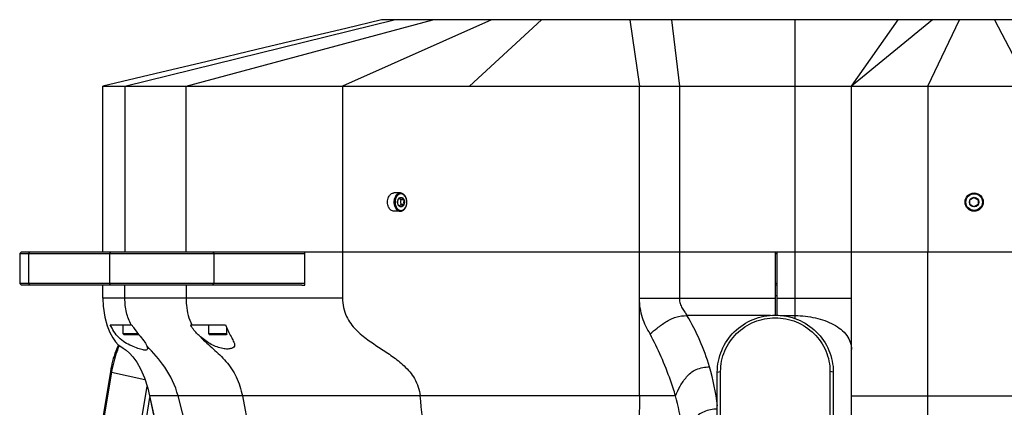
# Model space of a CAD drawing. Header units: millimetres. Extents: x 0 to 2550, y 0 to 1188.
# Tile 58 of 218: x 88 to 148, y 354 to 377. Entities that reach past the tile are written whole.
import ezdxf

# ---------------------------------------------------------------- set-up
doc = ezdxf.new("R2010")
doc.units = ezdxf.units.MM
doc.header["$LTSCALE"] = 46.255
for name, color, linetype in [('A1000901_SA_STATOR_S_ABL478', 7, 'CONTINUOUS'), ('A2100101#AF1_ABL476', 7, 'CONTINUOUS'), ('A2150101#AF4_ABL477', 7, 'CONTINUOUS'), ('A2200203_ABL345', 7, 'CONTINUOUS'), ('A2200203_ABL381', 7, 'CONTINUOUS'), ('M1000901_HOLDER_S_PBL479', 7, 'CONTINUOUS'), ('M2000103_PBL338', 7, 'CONTINUOUS'), ('M2000801_PBL339', 7, 'CONTINUOUS'), ('M2000901_PBL371', 7, 'CONTINUOUS'), ('M2000901_PBL385', 7, 'CONTINUOUS'), ('M2001001_PBL450', 7, 'CONTINUOUS'), ('M2200104_PBL401', 7, 'CONTINUOUS'), ('M2200202_PBL346', 7, 'CONTINUOUS'), ('M2200202_PBL382', 7, 'CONTINUOUS'), ('P9140503_BOLT_PBL347', 7, 'CONTINUOUS'), ('P9140503_BOLT_PBL355', 7, 'CONTINUOUS'), ('P9140503_BOLT_PBL372', 7, 'CONTINUOUS'), ('P9140503_BOLT_PBL480', 7, 'CONTINUOUS'), ('왼쪽_14_VBL337', 7, 'CONTINUOUS')]:
    doc.layers.add(name, color=color, linetype=linetype)

# ---------------------------------------------------------------- blocks, each defined once
blk = doc.blocks.new('M2000103_PBL338', base_point=(137.99, 362.139))
at = {"layer": 'M2000103_PBL338', "color": 7}
for p, q in [((88.304, 363.139), (88.204, 363.039)), ((88.304, 363.139), (105.411, 363.139)), ((88.204, 363.039), (88.204, 361.239)), ((88.204, 363.039), (105.411, 363.039)), ((133.801, 363.039), (133.901, 363.039)), ((88.304, 361.139), (88.204, 361.239)), ((105.411, 361.239), (88.204, 361.239)), ((105.225, 361.139), (88.304, 361.139)), ((133.901, 361.239), (133.801, 361.239)), ((133.901, 361.139), (133.801, 361.139))]:
    blk.add_line(p, q, dxfattribs=at)
at = {"layer": 'M2000103_PBL338', "color": 2}
for p, q in [((88.826, 363.139), (88.74, 363.039)), ((93.71, 363.139), (93.624, 363.039)), ((99.845, 363.139), (99.916, 363.039)), ((88.74, 363.039), (88.74, 361.239)), ((93.624, 363.039), (93.624, 361.239)), ((99.916, 363.039), (99.916, 361.239)), ((88.826, 361.139), (88.74, 361.239)), ((93.71, 361.139), (93.624, 361.239)), ((99.845, 361.139), (99.916, 361.239))]:
    blk.add_line(p, q, dxfattribs=at)
blk = doc.blocks.new('M2000801_PBL339', base_point=(136.298, 370.139))
at = {"layer": 'M2000801_PBL339', "color": 2}
for p, q in [((94.554, 373.139), (110.805, 377.139)), ((98.246, 373.139), (113.136, 377.139)), ((116.666, 377.139), (107.685, 373.139)), ((115.353, 373.139), (119.689, 377.139)), ((125.017, 377.139), (125.607, 373.139)), ((127.533, 377.139), (128.011, 373.139)), ((135.001, 363.139), (135.001, 377.139)), ((143.283, 377.139), (138.401, 373.139)), ((138.401, 373.139), (141.207, 377.139)), ((143.001, 373.139), (144.918, 377.139)), ((147.032, 377.139), (149.108, 373.139)), ((94.554, 373.139), (94.554, 363.139)), ((98.246, 363.139), (98.246, 373.139)), ((107.685, 373.139), (107.685, 363.139)), ((125.607, 363.139), (125.607, 373.139)), ((143.001, 373.139), (143.001, 363.139))]:
    blk.add_line(p, q, dxfattribs=at)
at = {"layer": 'M2000801_PBL339', "color": 7}
for p, q in [((153.995, 377.139), (110.032, 377.139)), ((93.214, 363.139), (93.214, 373.139)), ((93.214, 373.139), (178.577, 373.139)), ((128.011, 373.139), (128.011, 363.139)), ((138.401, 363.139), (138.401, 373.139)), ((105.411, 363.139), (169.645, 363.139))]:
    blk.add_line(p, q, dxfattribs=at)
blk.add_lwpolyline([(110.032, 377.139), (107.877, 376.615), (105.301, 375.999), (102.505, 375.335), (99.516, 374.627), (96.363, 373.882), (93.214, 373.139)], dxfattribs=at)
blk = doc.blocks.new('M2200202_PBL346', base_point=(95.183, 353.029))
at = {"layer": 'M2200202_PBL346', "color": 7}
for p, q in [((93.675, 355.92), (93.239, 353.268)), ((93.746, 355.883), (93.309, 353.23)), ((95.521, 352.745), (95.897, 355.026)), ((95.791, 352.708), (96.062, 354.35)), ((94.619, 351.282), (94.306, 351.35)), ((94.498, 351.087), (94.636, 351.169)), ((94.498, 351.087), (94.398, 351.109)), ((94.498, 351.087), (94.47, 350.916)), ((94.768, 351.049), (94.663, 350.407)), ((94.514, 349.501), (94.379, 348.68)), ((94.108, 348.717), (93.517, 348.847)), ((94.19, 349.213), (94.108, 348.717)), ((94.176, 348.521), (93.303, 348.712)), ((94.227, 348.6), (94.108, 348.717)), ((94.176, 348.521), (94.227, 348.6)), ((94.176, 348.521), (97.443, 348.521)), ((94.379, 348.68), (94.227, 348.6)), ((94.379, 348.68), (97.402, 348.68))]:
    blk.add_line(p, q, dxfattribs=at)
at = {"layer": 'M2200202_PBL346', "color": 2}
for p, q in [((93.746, 355.883), (93.675, 355.92)), ((93.746, 355.883), (95.765, 355.44)), ((93.309, 353.23), (93.239, 353.268)), ((93.309, 353.23), (95.521, 352.745)), ((95.521, 352.745), (95.791, 352.708))]:
    blk.add_line(p, q, dxfattribs=at)
at = {"layer": 'M2200202_PBL346', "color": 7}
for centre, radius, start, end in [((97.335, 351.639), 2.739, 187.48859, 189.8722), ((98.806, 355.652), 6.123, 227.07078, 228.74332)]:
    blk.add_arc(centre, radius, start, end, dxfattribs=at)
for points, knots in [([(94.161, 357.537), (94.104, 357.412), (93.889, 356.891), (93.745, 356.341), (93.675, 355.92)], [0, 0, 0, 0, 0.242966, 1, 1, 1, 1]), ([(94.215, 357.494), (94.16, 357.369), (93.955, 356.848), (93.814, 356.301), (93.746, 355.883)], [0, 0, 0, 0, 0.244095, 1, 1, 1, 1]), ([(93.239, 353.268), (93.225, 353.182), (93.157, 352.849), (93.041, 352.525), (92.923, 352.301)], [0, 0, 0, 0, 0.256961, 1, 1, 1, 1]), ([(93.309, 353.23), (93.295, 353.146), (93.228, 352.823), (93.109, 352.509), (92.986, 352.298)], [0, 0, 0, 0, 0.259249, 1, 1, 1, 1]), ([(94.619, 351.282), (94.724, 351.305), (94.945, 351.446), (95.199, 351.781), (95.405, 352.228), (95.492, 352.567), (95.521, 352.745)], [0, 0, 0, 0, 0.181422, 0.417347, 0.698315, 1, 1, 1, 1]), ([(94.768, 351.049), (94.888, 351.076), (95.139, 351.235), (95.426, 351.615), (95.66, 352.122), (95.758, 352.506), (95.791, 352.708)], [0, 0, 0, 0, 0.181422, 0.417347, 0.698316, 1, 1, 1, 1])]:
    blk.add_open_spline(points, degree=3, knots=knots, dxfattribs=at)
blk = doc.blocks.new('A2200203_ABL345', base_point=(95.183, 353.029))
at = {"layer": 'M2200202_PBL346'}
blk.add_blockref('M2200202_PBL346', (95.183, 353.029), dxfattribs=at)
blk = doc.blocks.new('P9140503_BOLT_PBL347', base_point=(100.159, 358.439))
at = {"layer": 'P9140503_BOLT_PBL347', "color": 7}
for p, q in [((99.609, 358.189), (99.609, 358.739)), ((100.709, 358.189), (100.709, 358.549)), ((99.609, 358.189), (99.659, 358.139)), ((100.709, 358.189), (99.609, 358.189)), ((100.659, 358.139), (99.659, 358.139)), ((100.709, 358.189), (100.659, 358.139))]:
    blk.add_line(p, q, dxfattribs=at)
blk = doc.blocks.new('P9140503_BOLT_PBL355', base_point=(145.801, 366.139))
at = {"layer": 'P9140503_BOLT_PBL355', "color": 7}
for p, q in [((145.551, 366.283), (145.801, 366.427)), ((145.551, 365.994), (145.551, 366.283)), ((145.801, 366.427), (146.051, 366.283)), ((146.051, 366.283), (146.051, 365.994)), ((145.801, 365.85), (145.551, 365.994)), ((146.051, 365.994), (145.801, 365.85))]:
    blk.add_line(p, q, dxfattribs=at)
for radius in [0.55, 0.5, 0.289]:
    blk.add_circle((145.801, 366.139), radius, dxfattribs=at)
blk = doc.blocks.new('M2000901_PBL371', base_point=(113.508, 351.339))
at = {"layer": 'M2000901_PBL371', "color": 7}
for p, q in [((105.411, 361.139), (105.411, 363.139)), ((105.411, 363.139), (133.801, 363.139)), ((133.801, 363.139), (133.801, 359.321)), ((93.214, 360.339), (93.214, 361.139)), ((105.225, 361.139), (105.411, 361.139)), ((93.673, 358.739), (94.972, 358.739)), ((98.515, 358.739), (100.627, 358.739)), ((95.878, 357.47), (95.911, 357.331)), ((128.561, 351.749), (128.576, 351.775)), ((122.134, 339.539), (104.465, 339.539))]:
    blk.add_line(p, q, dxfattribs=at)
at = {"layer": 'M2000901_PBL371', "color": 2}
for p, q in [((107.685, 363.139), (107.685, 360.339)), ((125.607, 354.452), (125.607, 363.139)), ((128.011, 363.139), (128.011, 360.325)), ((94.554, 360.339), (94.554, 361.139)), ((98.246, 361.139), (98.246, 360.339)), ((107.685, 360.339), (93.214, 360.339)), ((133.801, 360.325), (125.607, 360.325)), ((133.515, 359.297), (128.472, 359.297)), ((127.782, 354.452), (96.039, 354.452)), ((100.447, 344.011), (97.759, 354.452)), ((101.644, 354.452), (103.678, 344.011)), ((98.663, 344.01), (98.666, 344.011)), ((98.666, 344.011), (103.678, 344.011)), ((112.787, 344.011), (122.133, 344.011)), ((124.039, 344.011), (127.619, 344.011))]:
    blk.add_line(p, q, dxfattribs=at)
at = {"layer": 'M2000901_PBL371', "color": 7}
for points in [[(93.214, 360.339), (93.234, 359.87), (93.332, 359.206), (93.476, 358.679), (93.643, 358.269), (93.816, 357.955), (93.989, 357.717), (94.155, 357.541), (94.302, 357.422), (94.444, 357.331), (94.627, 357.209), (94.828, 357.032), (95.04, 356.799), (95.264, 356.49), (95.495, 356.086), (95.73, 355.552), (95.929, 354.924), (96.039, 354.452)], [(96.039, 354.452), (96.761, 351.209), (97.702, 347.499), (98.663, 344.01)], [(128.576, 351.775), (128.63, 351.864), (128.705, 351.975), (128.814, 352.113), (128.934, 352.244), (129.103, 352.403), (129.35, 352.593), (129.683, 352.781), (130.116, 352.916), (130.27, 352.929)], [(127.619, 344.011), (128.003, 347.712), (128.051, 348.268)], [(98.663, 344.011), (98.696, 343.901), (98.775, 343.661), (98.869, 343.41), (98.987, 343.134), (99.14, 342.821), (99.333, 342.478), (99.569, 342.118), (99.862, 341.738), (100.223, 341.347), (100.704, 340.921), (101.414, 340.439), (102.378, 339.96), (103.41, 339.65), (104.465, 339.539)], [(124.04, 339.737), (124.505, 339.869), (125.325, 340.288), (126.08, 340.882), (126.719, 341.615), (127.191, 342.431), (127.499, 343.322), (127.619, 344.011)]]:
    blk.add_lwpolyline(points, dxfattribs=at)
at = {"layer": 'M2000901_PBL371', "color": 2}
for centre, radius, start, end in [((116.783, 352.31), 13.618, 16.61586, 30.86837), ((117.032, 352.395), 13.355, 6.31297, 16.57224), ((132.185, 350.67), 4.038, 162.02897, 162.47088)]:
    blk.add_arc(centre, radius, start, end, dxfattribs=at)
at = {"layer": 'M2000901_PBL371', "color": 7}
for centre, radius, start, end in [((100.445, 359.749), 2.178, 207.62645, 208.68829), ((103.499, 359.833), 3.073, 200.86521, 202.78569)]:
    blk.add_arc(centre, radius, start, end, dxfattribs=at)
at = {"layer": 'M2000901_PBL371', "color": 2}
for points, knots in [([(94.93, 358.739), (94.808, 358.974), (94.61, 359.496), (94.554, 360.052), (94.554, 360.339)], [0, 0, 0, 0, 0.479945, 1, 1, 1, 1]), ([(98.246, 360.339), (98.246, 360.198), (98.267, 359.65), (98.407, 359.101), (98.594, 358.739)], [0, 0, 0, 0, 0.25712, 1, 1, 1, 1]), ([(107.685, 360.339), (107.685, 359.965), (107.832, 359.243), (108.462, 358.422), (109.196, 357.833), (109.951, 357.335), (110.707, 356.84), (111.444, 356.267), (112.1, 355.496), (112.324, 354.815), (112.367, 354.452)], [0, 0, 0, 0, 0.143142, 0.270658, 0.388544, 0.503025, 0.61737, 0.734573, 0.859983, 1, 1, 1, 1]), ([(126.243, 358.194), (126.161, 358.348), (125.979, 358.658), (125.696, 359.355), (125.608, 359.935), (125.607, 360.325)], [0, 0, 0, 0, 0.233213, 0.478978, 1, 1, 1, 1]), ([(128.011, 360.325), (128.011, 360.221), (128.038, 360.015), (128.176, 359.746), (128.337, 359.519), (128.43, 359.368), (128.472, 359.297)], [0, 0, 0, 0, 0.271328, 0.535227, 0.783003, 1, 1, 1, 1]), ([(126.243, 358.194), (126.382, 358.318), (126.697, 358.566), (127.11, 358.868), (127.489, 359.089), (127.909, 359.247), (128.248, 359.297), (128.472, 359.297)], [0, 0, 0, 0, 0.220136, 0.47225, 0.603329, 0.735272, 1, 1, 1, 1]), ([(99.113, 358.013), (99.354, 357.751), (99.893, 357.286), (100.693, 356.551), (101.335, 355.601), (101.567, 354.848), (101.644, 354.452)], [0, 0, 0, 0, 0.239276, 0.477535, 0.728625, 1, 1, 1, 1]), ([(127.782, 354.452), (127.689, 354.768), (127.272, 356.052), (126.72, 357.292), (126.243, 358.194)], [0, 0, 0, 0, 0.24416, 1, 1, 1, 1]), ([(97.759, 354.452), (97.6, 355.071), (97.075, 356.184), (96.252, 357.058), (95.878, 357.47)], [0, 0, 0, 0, 0.534664, 1, 1, 1, 1]), ([(127.782, 354.452), (127.86, 354.655), (128.003, 354.953), (128.241, 355.327), (128.443, 355.605), (128.693, 355.868), (129.151, 356.125), (129.559, 356.204), (129.833, 356.204)], [0, 0, 0, 0, 0.225984, 0.341927, 0.460038, 0.582746, 0.715324, 1, 1, 1, 1]), ([(98.666, 344.011), (98.397, 344.964), (97.446, 348.423), (96.587, 351.909), (96.059, 354.452)], [0, 0, 0, 0, 0.276181, 1, 1, 1, 1]), ([(112.787, 344.011), (112.795, 345.744), (112.763, 349.228), (112.573, 352.713), (112.367, 354.452)], [0, 0, 0, 0, 0.497497, 1, 1, 1, 1]), ([(125.607, 354.452), (125.607, 354.284), (125.601, 353.567), (125.578, 352.85), (125.552, 352.301)], [0, 0, 0, 0, 0.233612, 1, 1, 1, 1]), ([(128.216, 351.944), (128.201, 352.151), (128.121, 352.996), (127.956, 353.834), (127.782, 354.452)], [0, 0, 0, 0, 0.243646, 1, 1, 1, 1]), ([(130.301, 353.66), (130.029, 353.657), (129.507, 353.557), (128.964, 353.184), (128.729, 352.78), (128.527, 352.405), (128.408, 352.112), (128.344, 351.916)], [0, 0, 0, 0, 0.289165, 0.548482, 0.666507, 0.780933, 1, 1, 1, 1]), ([(125.23, 347.975), (125.2, 347.663), (125.066, 346.34), (124.914, 345.019), (124.79, 344.011)], [0, 0, 0, 0, 0.236012, 1, 1, 1, 1]), ([(100.447, 344.011), (100.605, 343.396), (101.078, 342.226), (102.168, 340.722), (103.68, 339.73), (104.844, 339.539), (105.409, 339.539)], [0, 0, 0, 0, 0.265149, 0.521018, 0.764323, 1, 1, 1, 1]), ([(103.678, 344.011), (103.946, 344.007), (104.561, 344.013), (106.016, 344.009), (108.784, 344.012), (111.206, 344.011), (112.787, 344.011)], [0, 0, 0, 0, 0.088437, 0.202328, 0.479368, 1, 1, 1, 1]), ([(103.678, 344.011), (103.752, 343.629), (103.956, 342.898), (104.477, 341.6), (105.048, 340.726), (105.526, 340.293)], [0, 0, 0, 0, 0.277414, 0.539672, 1, 1, 1, 1]), ([(111.404, 339.539), (111.494, 339.539), (111.695, 339.593), (111.95, 339.833), (112.172, 340.215), (112.367, 340.743), (112.531, 341.407), (112.66, 342.191), (112.752, 343.071), (112.786, 343.689), (112.787, 344.011)], [0, 0, 0, 0, 0.054429, 0.120452, 0.208114, 0.321293, 0.461587, 0.623987, 0.804351, 1, 1, 1, 1]), ([(124.79, 344.011), (124.738, 343.588), (124.536, 342.773), (124.229, 341.994), (124.042, 341.632)], [0, 0, 0, 0, 0.510474, 1, 1, 1, 1]), ([(105.526, 340.293), (105.792, 340.053), (106.379, 339.664), (107.073, 339.539), (107.4, 339.539)], [0, 0, 0, 0, 0.522756, 1, 1, 1, 1]), ([(122.135, 339.731), (122.05, 339.698), (121.71, 339.585), (121.348, 339.539), (121.081, 339.539)], [0, 0, 0, 0, 0.254138, 1, 1, 1, 1])]:
    blk.add_open_spline(points, degree=3, knots=knots, dxfattribs=at)
at = {"layer": 'M2000901_PBL371', "color": 7}
for points, knots in [([(95.911, 357.331), (95.911, 357.307), (95.903, 357.259), (95.842, 357.21), (95.751, 357.204), (95.58, 357.233), (95.315, 357.331), (94.946, 357.468), (94.545, 357.664), (94.177, 357.953), (93.881, 358.32), (93.735, 358.597), (93.673, 358.739)], [0, 0, 0, 0, 0.024091, 0.04626, 0.075029, 0.114597, 0.224405, 0.363588, 0.519394, 0.680496, 0.840831, 1, 1, 1, 1]), ([(94.972, 358.739), (95.003, 358.684), (95.133, 358.474), (95.284, 358.277), (95.402, 358.137)], [0, 0, 0, 0, 0.255464, 1, 1, 1, 1]), ([(99.113, 358.013), (99.054, 358.062), (98.831, 358.264), (98.642, 358.507), (98.534, 358.703)], [0, 0, 0, 0, 0.256567, 1, 1, 1, 1]), ([(100.665, 358.643), (100.717, 358.519), (100.824, 358.289), (100.987, 357.977), (101.113, 357.73), (101.174, 357.576), (101.174, 357.513)], [0, 0, 0, 0, 0.323702, 0.613564, 0.846435, 1, 1, 1, 1]), ([(95.402, 358.137), (95.502, 358.017), (95.677, 357.808), (95.834, 357.579), (95.878, 357.47)], [0, 0, 0, 0, 0.570029, 1, 1, 1, 1]), ([(101.174, 357.513), (101.174, 357.472), (101.131, 357.377), (100.97, 357.302), (100.74, 357.268), (100.443, 357.302), (100.106, 357.397), (99.635, 357.606), (99.316, 357.843), (99.113, 358.013)], [0, 0, 0, 0, 0.051595, 0.119804, 0.217445, 0.345556, 0.49776, 0.663279, 1, 1, 1, 1])]:
    blk.add_open_spline(points, degree=3, knots=knots, dxfattribs=at)
blk = doc.blocks.new('P9140503_BOLT_PBL372', base_point=(94.927, 358.439))
at = {"layer": 'P9140503_BOLT_PBL372', "color": 7}
for p, q in [((94.454, 358.189), (94.454, 358.739)), ((94.454, 358.189), (94.504, 358.139)), ((95.36, 358.189), (94.454, 358.189)), ((95.4, 358.139), (94.504, 358.139))]:
    blk.add_line(p, q, dxfattribs=at)
blk = doc.blocks.new('M2200202_PBL382', base_point=(133.801, 353.921))
at = {"layer": 'M2200202_PBL382', "color": 2}
for p, q in [((130.301, 355.883), (130.501, 355.92)), ((137.301, 355.883), (137.101, 355.92)), ((130.301, 353.23), (130.501, 353.268)), ((137.301, 353.23), (137.101, 353.268))]:
    blk.add_line(p, q, dxfattribs=at)
at = {"layer": 'M2200202_PBL382', "color": 7}
for p, q in [((130.501, 353.268), (130.501, 355.92)), ((137.101, 355.92), (137.101, 353.268)), ((130.301, 353.23), (130.301, 355.883)), ((137.301, 355.883), (137.301, 353.23)), ((128.801, 351.572), (128.891, 351.688)), ((128.801, 348.717), (128.801, 351.572)), ((129.001, 351.609), (129.001, 349.24)), ((138.601, 349.24), (138.601, 351.609)), ((138.712, 351.688), (138.801, 351.572)), ((138.801, 348.717), (138.801, 351.572)), ((128.801, 349.202), (128.901, 349.123)), ((128.901, 349.123), (129.001, 349.24)), ((129.001, 349.006), (128.901, 349.123)), ((129.001, 349.24), (138.601, 349.24)), ((129.001, 348.521), (129.001, 349.006)), ((129.001, 349.006), (138.601, 349.006)), ((138.701, 349.123), (138.601, 349.24)), ((138.601, 349.006), (138.701, 349.123)), ((138.601, 348.521), (138.601, 349.006)), ((138.801, 349.202), (138.701, 349.123)), ((128.801, 348.717), (128.901, 348.6)), ((128.901, 348.6), (129.001, 348.521)), ((138.601, 348.521), (129.001, 348.521)), ((138.601, 348.521), (138.701, 348.6)), ((138.701, 348.6), (138.801, 348.717))]:
    blk.add_line(p, q, dxfattribs=at)
for centre, radius, start, end in [((117.372, 364.398), 17.154, 312.18616, 312.57837), ((150.231, 364.398), 17.154, 227.42163, 227.81384), ((131.084, 354.646), 3.682, 233.45138, 235.55913), ((136.519, 354.646), 3.682, 304.44087, 306.54862)]:
    blk.add_arc(centre, radius, start, end, dxfattribs=at)
for points, knots in [([(130.301, 355.883), (130.301, 356.33), (130.485, 357.238), (131.266, 358.381), (132.43, 359.144), (133.801, 359.411), (135.172, 359.144), (136.337, 358.381), (137.118, 357.238), (137.301, 356.33), (137.301, 355.883)], [0, 0, 0, 0, 0.123974, 0.248552, 0.373978, 0.5, 0.626022, 0.751448, 0.876026, 1, 1, 1, 1]), ([(130.501, 355.92), (130.501, 356.342), (130.674, 357.198), (131.411, 358.275), (132.509, 358.995), (133.801, 359.246), (135.094, 358.995), (136.192, 358.275), (136.929, 357.198), (137.101, 356.342), (137.101, 355.92)], [0, 0, 0, 0, 0.123974, 0.248552, 0.373978, 0.5, 0.626022, 0.751448, 0.876026, 1, 1, 1, 1]), ([(128.978, 351.767), (129.157, 351.788), (129.51, 351.894), (129.946, 352.229), (130.234, 352.694), (130.301, 353.053), (130.301, 353.23)], [0, 0, 0, 0, 0.252018, 0.502738, 0.751891, 1, 1, 1, 1]), ([(129.001, 351.609), (129.204, 351.633), (129.605, 351.754), (130.099, 352.132), (130.426, 352.659), (130.501, 353.066), (130.501, 353.268)], [0, 0, 0, 0, 0.252019, 0.502738, 0.751892, 1, 1, 1, 1]), ([(137.101, 353.268), (137.101, 353.066), (137.177, 352.659), (137.504, 352.132), (137.998, 351.754), (138.398, 351.633), (138.601, 351.609)], [0, 0, 0, 0, 0.248108, 0.497262, 0.747981, 1, 1, 1, 1]), ([(137.301, 353.23), (137.301, 353.053), (137.368, 352.694), (137.657, 352.229), (138.093, 351.894), (138.446, 351.788), (138.625, 351.767)], [0, 0, 0, 0, 0.248109, 0.497262, 0.747982, 1, 1, 1, 1])]:
    blk.add_open_spline(points, degree=3, knots=knots, dxfattribs=at)
blk = doc.blocks.new('M2200104_PBL401', base_point=(133.801, 347.33))
at = {"layer": 'M2200104_PBL401', "color": 7}
for p, q in [((130.301, 346.339), (130.301, 348.521)), ((137.301, 348.521), (137.301, 346.339)), ((130.301, 347.876), (130.501, 347.68)), ((130.501, 346.139), (130.501, 347.68)), ((130.501, 347.68), (137.101, 347.68)), ((137.101, 347.68), (137.301, 347.876)), ((137.101, 347.68), (137.101, 346.139)), ((130.301, 346.339), (130.501, 346.139)), ((137.101, 346.139), (130.501, 346.139)), ((137.301, 346.339), (137.101, 346.139))]:
    blk.add_line(p, q, dxfattribs=at)
at = {"layer": 'M2200104_PBL401', "color": 2}
for p, q in [((130.301, 346.405), (130.501, 346.209)), ((137.301, 346.405), (137.101, 346.209)), ((137.101, 346.209), (130.501, 346.209))]:
    blk.add_line(p, q, dxfattribs=at)
blk = doc.blocks.new('A2200203_ABL381', base_point=(133.801, 352.73))
at = {"layer": 'M2200104_PBL401'}
blk.add_blockref('M2200104_PBL401', (133.801, 347.33), dxfattribs=at)
at = {"layer": 'M2200202_PBL382'}
blk.add_blockref('M2200202_PBL382', (133.801, 353.921), dxfattribs=at)
blk = doc.blocks.new('M2000901_PBL385', base_point=(158.892, 351.339))
at = {"layer": 'M2000901_PBL385', "color": 7}
for p, q in [((138.401, 351.816), (138.401, 363.139)), ((138.401, 363.139), (169.636, 363.139)), ((169.636, 361.139), (169.636, 363.139)), ((169.636, 361.139), (169.861, 361.139)), ((179.381, 360.339), (179.381, 361.139)), ((172.34, 358.739), (174.323, 358.739)), ((178.047, 358.739), (179.074, 358.739)), ((138.401, 344.011), (138.401, 348.521)), ((143.536, 339.539), (142.801, 339.539)), ((164.696, 339.539), (145.442, 339.539))]:
    blk.add_line(p, q, dxfattribs=at)
at = {"layer": 'M2000901_PBL385', "color": 2}
for p, q in [((143.001, 352.302), (143.001, 363.139)), ((166.225, 360.339), (166.225, 363.139)), ((174.885, 360.339), (174.885, 361.139)), ((178.577, 361.139), (178.577, 360.339)), ((178.577, 360.339), (166.225, 360.339)), ((179.381, 360.339), (178.577, 360.339)), ((173.76, 358.137), (173.76, 358.739)), ((179.024, 358.643), (179.024, 358.739)), ((138.401, 354.452), (174.886, 354.452)), ((160.58, 354.452), (156.959, 344.011)), ((167.441, 344.011), (170.129, 354.452)), ((174.014, 354.452), (170.672, 344.011)), ((143.001, 344.011), (143.001, 347.9)), ((138.401, 344.011), (143.536, 344.011)), ((145.442, 344.011), (170.672, 344.011))]:
    blk.add_line(p, q, dxfattribs=at)
at = {"layer": 'M2000901_PBL385', "color": 7}
for points in [[(179.001, 358.602), (179.122, 358.839), (179.226, 359.105), (179.308, 359.402), (179.362, 359.729), (179.382, 360.087), (179.381, 360.339)], [(177.145, 357.235), (177.326, 357.319), (177.499, 357.388), (177.656, 357.449), (177.809, 357.512), (177.965, 357.589), (178.121, 357.681), (178.277, 357.788), (178.431, 357.911), (178.581, 358.05), (178.727, 358.21), (178.869, 358.393), (179.001, 358.602)], [(174.886, 354.452), (175.018, 354.817), (175.196, 355.226), (175.386, 355.578), (175.582, 355.881), (175.781, 356.142), (175.98, 356.367), (176.179, 356.562), (176.376, 356.733), (176.571, 356.883), (176.765, 357.015), (176.957, 357.133), (177.145, 357.235)], [(171.35, 344.011), (172.584, 347.622), (173.791, 351.186), (174.886, 354.452)], [(164.696, 339.539), (165.802, 339.618), (167.124, 339.929), (168.408, 340.495), (169.423, 341.179), (170.24, 341.997), (170.897, 342.968), (171.35, 344.011)]]:
    blk.add_lwpolyline(points, dxfattribs=at)
for centre, radius, start, end in [((167.626, 360.535), 5.045, 338.60186, 339.13821), ((171.595, 360.817), 3.43, 322.23256, 322.69775), ((176.654, 359.945), 2.705, 331.21704, 333.50363)]:
    blk.add_arc(centre, radius, start, end, dxfattribs=at)
at = {"layer": 'M2000901_PBL385', "color": 2}
for centre, radius, start, end in [((-771.024, 627.689), 976.161, 343.10574, 343.745152), ((170.73, 348.643), 4.633, 269.28091, 269.89856)]:
    blk.add_arc(centre, radius, start, end, dxfattribs=at)
for points, knots in [([(160.58, 354.452), (160.695, 354.782), (161.07, 355.396), (161.852, 356.109), (162.723, 356.708), (163.623, 357.259), (164.516, 357.823), (165.354, 358.464), (166.045, 359.28), (166.225, 359.99), (166.225, 360.339)], [0, 0, 0, 0, 0.124584, 0.249777, 0.375136, 0.500494, 0.625945, 0.751105, 0.875871, 1, 1, 1, 1]), ([(174.279, 358.739), (174.464, 358.962), (174.782, 359.461), (174.885, 360.049), (174.885, 360.339)], [0, 0, 0, 0, 0.499692, 1, 1, 1, 1]), ([(178.577, 360.339), (178.577, 360.057), (178.519, 359.493), (178.285, 358.971), (178.13, 358.739)], [0, 0, 0, 0, 0.502462, 1, 1, 1, 1]), ([(177.46, 358.013), (177.14, 357.745), (176.44, 357.283), (175.403, 356.568), (174.518, 355.639), (174.144, 354.858), (174.014, 354.452)], [0, 0, 0, 0, 0.24765, 0.496078, 0.746668, 1, 1, 1, 1]), ([(170.129, 354.452), (170.214, 354.783), (170.491, 355.422), (171.377, 356.482), (172.229, 357.072), (172.787, 357.47)], [0, 0, 0, 0, 0.24966, 0.499214, 1, 1, 1, 1]), ([(143.001, 344.011), (143.001, 343.403), (143.013, 342.422), (143.053, 341.125), (143.092, 340.437), (143.123, 340.123)], [0, 0, 0, 0, 0.468737, 0.756561, 1, 1, 1, 1]), ([(151.008, 339.539), (151.822, 339.539), (153.381, 339.872), (155.171, 341.163), (156.299, 342.597), (156.808, 343.574), (156.959, 344.011)], [0, 0, 0, 0, 0.310034, 0.584213, 0.824187, 1, 1, 1, 1]), ([(167.441, 344.011), (167.283, 343.396), (166.81, 342.226), (165.72, 340.722), (164.208, 339.73), (163.044, 339.539), (162.479, 339.539)], [0, 0, 0, 0, 0.265151, 0.521019, 0.764324, 1, 1, 1, 1]), ([(170.672, 344.011), (170.568, 343.685), (170.288, 343.058), (169.574, 341.895), (168.375, 340.648), (166.519, 339.716), (165.15, 339.539), (164.471, 339.539)], [0, 0, 0, 0, 0.125573, 0.251135, 0.501181, 0.750407, 1, 1, 1, 1]), ([(170.722, 344.01), (170.81, 344.01), (170.931, 344.011), (171.471, 344.011), (171.35, 344.011)], [0, 0, 0, 0, 0.420481, 1, 1, 1, 1]), ([(143.123, 340.123), (143.132, 340.042), (143.147, 339.901), (143.181, 339.715), (143.207, 339.604), (143.246, 339.539), (143.265, 339.539)], [0, 0, 0, 0, 0.397078, 0.702536, 0.903732, 1, 1, 1, 1])]:
    blk.add_open_spline(points, degree=3, knots=knots, dxfattribs=at)
at = {"layer": 'M2000901_PBL385', "color": 7}
for points, knots in [([(171.692, 357.409), (171.692, 357.477), (171.778, 357.645), (171.945, 357.914), (172.144, 358.275), (172.266, 358.548), (172.323, 358.695)], [0, 0, 0, 0, 0.143184, 0.374504, 0.671069, 1, 1, 1, 1]), ([(179.024, 358.643), (178.886, 358.392), (178.615, 358.045), (178.158, 357.702), (177.808, 357.524), (177.456, 357.403), (177.247, 357.327), (176.957, 357.25), (176.957, 357.326)], [0, 0, 0, 0, 0.335961, 0.503934, 0.663076, 0.802252, 0.910938, 1, 1, 1, 1]), ([(177.46, 358.013), (177.509, 358.067), (177.718, 358.298), (177.916, 358.54), (178.047, 358.739)], [0, 0, 0, 0, 0.234817, 1, 1, 1, 1]), ([(176.957, 357.326), (176.957, 357.363), (177.011, 357.455), (177.116, 357.603), (177.273, 357.799), (177.393, 357.939), (177.46, 358.013)], [0, 0, 0, 0, 0.128336, 0.351142, 0.650703, 1, 1, 1, 1]), ([(172.787, 357.47), (172.649, 357.398), (172.396, 357.279), (172.05, 357.191), (171.775, 357.222), (171.692, 357.355), (171.692, 357.409)], [0, 0, 0, 0, 0.37765, 0.675842, 0.869277, 1, 1, 1, 1]), ([(142.801, 339.539), (142.391, 339.539), (141.62, 339.625), (140.316, 340.159), (139.201, 341.287), (138.643, 342.58), (138.442, 343.478), (138.401, 343.853), (138.401, 344.011)], [0, 0, 0, 0, 0.177619, 0.33127, 0.601921, 0.837728, 0.931844, 1, 1, 1, 1])]:
    blk.add_open_spline(points, degree=3, knots=knots, dxfattribs=at)
for points in [[(174.306, 358.717), (174.143, 358.507), (173.956, 358.315), (173.76, 358.137)], [(173.76, 358.137), (173.469, 357.872), (173.136, 357.652), (172.787, 357.47)]]:
    blk.add_open_spline(points, degree=3, dxfattribs=at)
blk = doc.blocks.new('M2001001_PBL450', base_point=(136.151, 360.193))
at = {"layer": 'M2001001_PBL450', "color": 7}
for q in [(133.901, 359.313), (138.401, 363.139)]:
    blk.add_line((133.901, 363.139), q, dxfattribs=at)
at = {"layer": 'M2001001_PBL450', "color": 2}
for p, q in [((135.001, 359.113), (135.001, 363.139)), ((138.401, 360.325), (133.901, 360.325)), ((134.087, 359.297), (135.001, 359.297))]:
    blk.add_line(p, q, dxfattribs=at)
blk.add_open_spline([(135.001, 359.297), (135.412, 359.297), (136.215, 359.205), (137.304, 358.827), (138.161, 358.195), (138.401, 357.544), (138.401, 357.247)], degree=3, knots=[0, 0, 0, 0, 0.284424, 0.554795, 0.794051, 1, 1, 1, 1], dxfattribs=at)
blk = doc.blocks.new('M1000901_HOLDER_S_PBL479', base_point=(133.851, 360.499))
at = {"layer": 'M1000901_HOLDER_S_PBL479', "color": 7}
blk.add_line((133.801, 360.499), (133.901, 360.499), dxfattribs=at)
blk = doc.blocks.new('A1000901_SA_STATOR_S_ABL478', base_point=(133.851, 360.499))
at = {"layer": 'M1000901_HOLDER_S_PBL479'}
blk.add_blockref('M1000901_HOLDER_S_PBL479', (133.851, 360.499), dxfattribs=at)
blk = doc.blocks.new('A2150101#AF4_ABL477', base_point=(133.851, 360.499))
at = {"layer": 'A1000901_SA_STATOR_S_ABL478'}
blk.add_blockref('A1000901_SA_STATOR_S_ABL478', (133.851, 360.499), dxfattribs=at)
blk = doc.blocks.new('A2100101#AF1_ABL476', base_point=(133.851, 360.499))
at = {"layer": 'A2150101#AF4_ABL477'}
blk.add_blockref('A2150101#AF4_ABL477', (133.851, 360.499), dxfattribs=at)
blk = doc.blocks.new('P9140503_BOLT_PBL480', base_point=(110.983, 366.139))
at = {"layer": 'P9140503_BOLT_PBL480', "color": 7}
for p, q in [((111.178, 366.689), (110.789, 366.689)), ((111.39, 366.283), (111.222, 366.283)), ((111.178, 365.589), (110.789, 365.589)), ((111.39, 365.994), (111.222, 365.994))]:
    blk.add_line(p, q, dxfattribs=at)
for centre, radius, start, end in [((110.867, 366.138), 0.7, 353.66454, 356.94977), ((110.861, 366.139), 0.706, 0.0459, 3.47066), ((110.86, 366.139), 0.706, 356.94603, 0.04622)]:
    blk.add_arc(centre, radius, start, end, dxfattribs=at)
for points, knots in [([(110.463, 366.439), (110.48, 366.476), (110.52, 366.543), (110.598, 366.625), (110.69, 366.677), (110.757, 366.689), (110.789, 366.689)], [0, 0, 0, 0, 0.280399, 0.538209, 0.775384, 1, 1, 1, 1]), ([(111.178, 366.689), (111.152, 366.689), (111.1, 366.681), (111.026, 366.649), (110.958, 366.597), (110.877, 366.502), (110.807, 366.347), (110.779, 366.139), (110.807, 365.931), (110.877, 365.776), (110.958, 365.681), (111.026, 365.628), (111.1, 365.596), (111.152, 365.589), (111.178, 365.589)], [0, 0, 0, 0, 0.05173, 0.105334, 0.162249, 0.223216, 0.356476, 0.5, 0.643524, 0.776784, 0.837751, 0.894666, 0.94827, 1, 1, 1, 1]), ([(111.213, 366.639), (111.19, 366.639), (111.142, 366.632), (111.075, 366.602), (111.013, 366.555), (110.94, 366.469), (110.876, 366.328), (110.851, 366.139), (110.876, 365.949), (110.94, 365.809), (111.013, 365.722), (111.075, 365.675), (111.142, 365.645), (111.19, 365.639), (111.213, 365.639)], [0, 0, 0, 0, 0.05173, 0.105334, 0.162249, 0.223216, 0.356477, 0.500002, 0.643525, 0.776785, 0.837751, 0.894665, 0.94827, 1, 1, 1, 1]), ([(111.178, 365.589), (111.203, 365.589), (111.256, 365.596), (111.33, 365.628), (111.398, 365.681), (111.478, 365.776), (111.548, 365.931), (111.576, 366.139), (111.548, 366.347), (111.478, 366.502), (111.398, 366.597), (111.33, 366.649), (111.256, 366.681), (111.203, 366.689), (111.178, 366.689)], [0, 0, 0, 0, 0.05173, 0.105334, 0.162249, 0.223216, 0.356476, 0.5, 0.643524, 0.776784, 0.837751, 0.894666, 0.94827, 1, 1, 1, 1]), ([(111.565, 366.181), (111.562, 366.242), (111.54, 366.357), (111.464, 366.507), (111.368, 366.597), (111.28, 366.633), (111.235, 366.639), (111.213, 366.639)], [0, 0, 0, 0, 0.287744, 0.553189, 0.787577, 0.895492, 1, 1, 1, 1]), ([(110.463, 365.838), (110.42, 365.931), (110.38, 366.139), (110.42, 366.346), (110.463, 366.439)], [0, 0, 0, 0, 0.500003, 1, 1, 1, 1]), ([(111.036, 365.994), (111.027, 366.017), (111, 366.111), (111.009, 366.215), (111.036, 366.283)], [0, 0, 0, 0, 0.247996, 1, 1, 1, 1]), ([(111.036, 365.994), (111.027, 366.042), (111.015, 366.139), (111.027, 366.236), (111.036, 366.283)], [0, 0, 0, 0, 0.500003, 1, 1, 1, 1]), ([(111.036, 366.283), (111.058, 366.309), (111.113, 366.363), (111.177, 366.405), (111.213, 366.427)], [0, 0, 0, 0, 0.446832, 1, 1, 1, 1]), ([(111.036, 366.283), (111.045, 366.304), (111.066, 366.343), (111.108, 366.39), (111.158, 366.42), (111.195, 366.427), (111.213, 366.427)], [0, 0, 0, 0, 0.282017, 0.54065, 0.777192, 1, 1, 1, 1]), ([(111.222, 366.283), (111.212, 366.289), (111.175, 366.313), (111.138, 366.338), (111.113, 366.359)], [0, 0, 0, 0, 0.263908, 1, 1, 1, 1]), ([(111.206, 366.139), (111.206, 366.151), (111.208, 366.199), (111.215, 366.247), (111.222, 366.283)], [0, 0, 0, 0, 0.25189, 1, 1, 1, 1]), ([(111.222, 365.994), (111.22, 366.006), (111.211, 366.054), (111.206, 366.102), (111.206, 366.139)], [0, 0, 0, 0, 0.248018, 1, 1, 1, 1]), ([(111.213, 366.427), (111.231, 366.427), (111.268, 366.42), (111.319, 366.39), (111.361, 366.343), (111.381, 366.304), (111.39, 366.283)], [0, 0, 0, 0, 0.222808, 0.45935, 0.717983, 1, 1, 1, 1]), ([(111.213, 366.427), (111.235, 366.401), (111.29, 366.347), (111.354, 366.305), (111.39, 366.283)], [0, 0, 0, 0, 0.446832, 1, 1, 1, 1]), ([(111.213, 365.639), (111.234, 365.639), (111.277, 365.644), (111.36, 365.677), (111.454, 365.758), (111.531, 365.896), (111.556, 366.004), (111.562, 366.061)], [0, 0, 0, 0, 0.105339, 0.213812, 0.448092, 0.712368, 1, 1, 1, 1]), ([(111.39, 366.283), (111.38, 366.236), (111.368, 366.139), (111.38, 366.042), (111.39, 365.994)], [0, 0, 0, 0, 0.499997, 1, 1, 1, 1]), ([(111.39, 366.283), (111.399, 366.261), (111.426, 366.167), (111.418, 366.062), (111.39, 365.994)], [0, 0, 0, 0, 0.247996, 1, 1, 1, 1]), ([(110.789, 365.589), (110.757, 365.589), (110.69, 365.601), (110.598, 365.653), (110.52, 365.734), (110.48, 365.801), (110.463, 365.838)], [0, 0, 0, 0, 0.224612, 0.461786, 0.719598, 1, 1, 1, 1]), ([(111.213, 365.85), (111.177, 365.872), (111.113, 365.914), (111.058, 365.968), (111.036, 365.994)], [0, 0, 0, 0, 0.553166, 1, 1, 1, 1]), ([(111.213, 365.85), (111.195, 365.85), (111.158, 365.857), (111.108, 365.888), (111.066, 365.935), (111.045, 365.973), (111.036, 365.994)], [0, 0, 0, 0, 0.222808, 0.45935, 0.717983, 1, 1, 1, 1]), ([(111.113, 365.919), (111.121, 365.925), (111.156, 365.953), (111.193, 365.977), (111.222, 365.994)], [0, 0, 0, 0, 0.233724, 1, 1, 1, 1]), ([(111.39, 365.994), (111.381, 365.973), (111.361, 365.935), (111.319, 365.888), (111.268, 365.857), (111.231, 365.85), (111.213, 365.85)], [0, 0, 0, 0, 0.282017, 0.54065, 0.777192, 1, 1, 1, 1]), ([(111.39, 365.994), (111.354, 365.972), (111.29, 365.93), (111.235, 365.876), (111.213, 365.85)], [0, 0, 0, 0, 0.553166, 1, 1, 1, 1])]:
    blk.add_open_spline(points, degree=3, knots=knots, dxfattribs=at)
blk = doc.blocks.new('왼쪽_14_VBL337', base_point=(137.99, 314.428))
at = {"layer": 'A2100101#AF1_ABL476'}
blk.add_blockref('A2100101#AF1_ABL476', (133.851, 360.499), dxfattribs=at)
at = {"layer": 'A2200203_ABL345'}
blk.add_blockref('A2200203_ABL345', (95.183, 353.029), dxfattribs=at)
at = {"layer": 'A2200203_ABL381'}
blk.add_blockref('A2200203_ABL381', (133.801, 352.73), dxfattribs=at)
at = {"layer": 'M2000103_PBL338'}
blk.add_blockref('M2000103_PBL338', (137.99, 362.139), dxfattribs=at)
at = {"layer": 'M2000801_PBL339'}
blk.add_blockref('M2000801_PBL339', (136.298, 370.139), dxfattribs=at)
at = {"layer": 'M2000901_PBL371'}
blk.add_blockref('M2000901_PBL371', (113.508, 351.339), dxfattribs=at)
at = {"layer": 'M2000901_PBL385'}
blk.add_blockref('M2000901_PBL385', (158.892, 351.339), dxfattribs=at)
at = {"layer": 'M2001001_PBL450'}
blk.add_blockref('M2001001_PBL450', (136.151, 360.193), dxfattribs=at)
at = {"layer": 'P9140503_BOLT_PBL347'}
blk.add_blockref('P9140503_BOLT_PBL347', (100.159, 358.439), dxfattribs=at)
at = {"layer": 'P9140503_BOLT_PBL355'}
blk.add_blockref('P9140503_BOLT_PBL355', (145.801, 366.139), dxfattribs=at)
at = {"layer": 'P9140503_BOLT_PBL372'}
blk.add_blockref('P9140503_BOLT_PBL372', (94.927, 358.439), dxfattribs=at)
at = {"layer": 'P9140503_BOLT_PBL480'}
blk.add_blockref('P9140503_BOLT_PBL480', (110.983, 366.139), dxfattribs=at)

msp = doc.modelspace()

# ---------------------------------------------------------------- block references
at = {"layer": '왼쪽_14_VBL337'}
msp.add_blockref('왼쪽_14_VBL337', (137.9899, 314.4281), dxfattribs=at)

doc.saveas('drawing.dxf')
